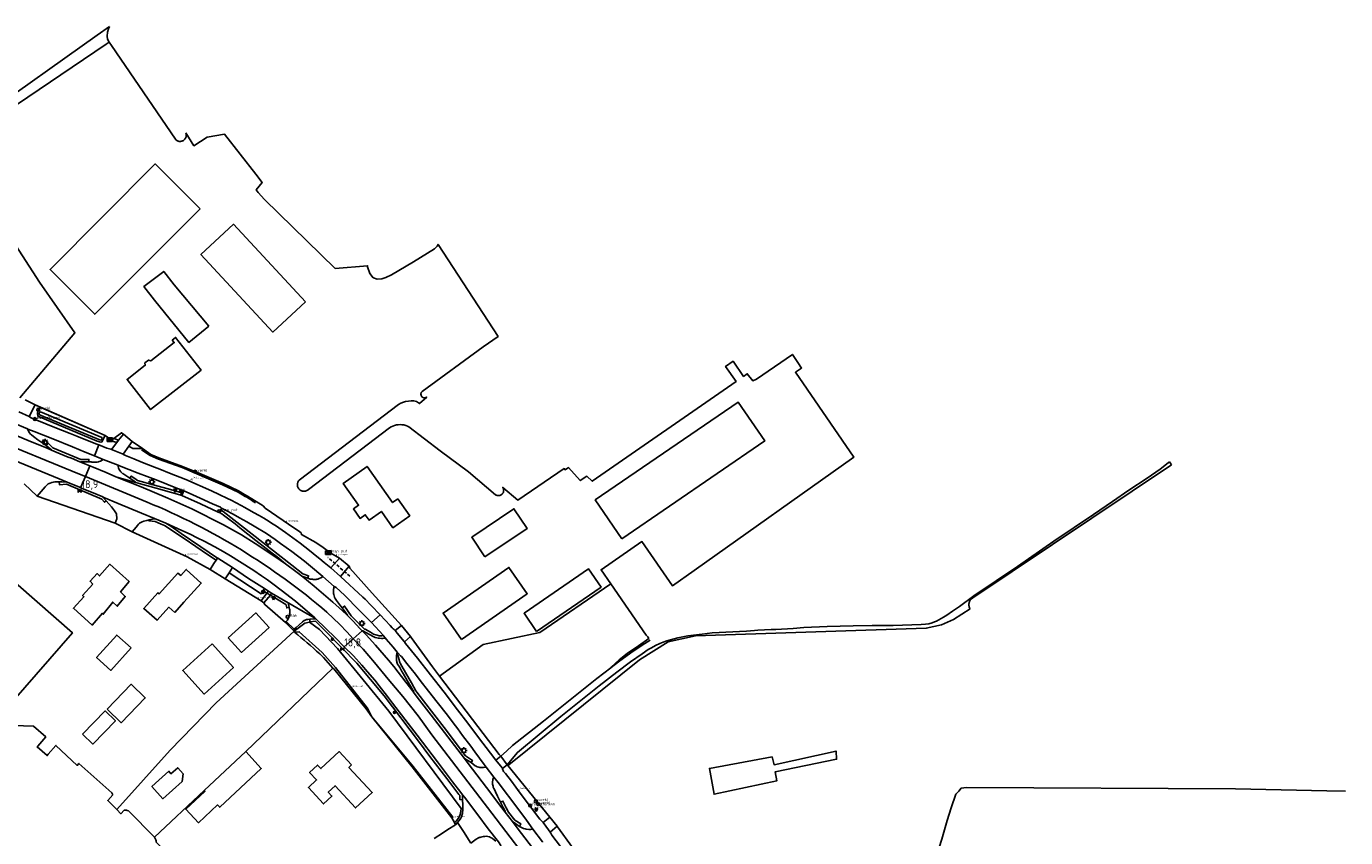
# Model space of a CAD drawing. Header units: metres. Extents: x 121613 to 124518, y 449573 to 453879.
# Tile 71 of 71: x 123092 to 123506, y 452144 to 452399. Entities that reach past the tile are written whole.
import ezdxf

# ---------------------------------------------------------------- set-up
doc = ezdxf.new("R2010")
doc.units = ezdxf.units.M
doc.header["$LTSCALE"] = 4
doc.linetypes.add('STIPPELFIJN', pattern=[0.375, 0.25, -0.125])
doc.layers.get('0').update_dxf_attribs({"linetype": 'CONTINUOUS'})
for name, color, linetype in [('G_BTD', 3, 'CONTINUOUS'), ('G_OTD', 32, 'CONTINUOUS'), ('G_OWG', 6, 'CONTINUOUS'), ('G_OWT', 6, 'CONTINUOUS'), ('G_PND', 1, 'CONTINUOUS'), ('G_WGD', 7, 'CONTINUOUS'), ('G_WTD', 5, 'CONTINUOUS'), ('LKWDUP', 5, 'CONTINUOUS'), ('LVGO', 3, 'CONTINUOUS'), ('PPALHM', 10, 'CONTINUOUS'), ('PVGO', 102, 'CONTINUOUS')]:
    doc.layers.add(name, color=color, linetype=linetype)
for name, color, linetype, true_color in [('PBAK', 7, 'CONTINUOUS', 0xbd2877), ('PBRD', 7, 'CONTINUOUS', 0xbd2877), ('PKST', 7, 'CONTINUOUS', 0xbd2877), ('PPAL', 7, 'CONTINUOUS', 0xbd2877), ('PPUT', 7, 'CONTINUOUS', 0xbd2877)]:
    doc.layers.add(name, color=color, linetype=linetype, true_color=true_color)
doc.styles.add('ISO', font='ISO')
doc.styles.get("Standard").update_dxf_attribs({"font": 'ISO'})
doc.linetypes.add('HAAG', pattern='A,0.25,-0.25,[151,BLOK.SHX,S=0.25,R=0,X=0,Y=0],-0.25,0.25', length=1)

# ---------------------------------------------------------------- blocks, each defined once
blk = doc.blocks.new('waterleidingput')
at = {"linetype": 'ByBlock', "lineweight": -2}
h = blk.add_hatch(color=0, dxfattribs=at)
h.dxf.hatch_style = 1
edge = h.paths.add_edge_path()
edge.add_spline(control_points=[(0.44, 0), (0.44, 0.04), (0.43, 0.09), (0.36, 0.2), (0.28, 0.26), (0.09, 0.32), (-0.02, 0.33), (-0.22, 0.29), (-0.31, 0.24), (-0.42, 0.12), (-0.44, 0.06), (-0.44, -0.06), (-0.42, -0.12), (-0.33, -0.22), (-0.28, -0.26), (-0.1, -0.33), (0.04, -0.33), (0.27, -0.27), (0.37, -0.2), (0.43, -0.08), (0.44, -0.04), (0.44, 0)], knot_values=[0, 0, 0, 0, 0.380029, 0.380029, 1.118666, 1.118666, 1.857303, 1.857303, 2.59594, 2.59594, 3.13294, 3.13294, 3.66994, 3.66994, 4.20694, 4.20694, 5.079565, 5.079565, 5.952189, 5.952189, 6.283185, 6.283185, 6.283185, 6.283185], degree=3, periodic=0)
edge = h.paths.add_edge_path(flags=16)
edge.add_ellipse((0, 0), major_axis=(0.392, 0), ratio=0.689655, start_angle=0, end_angle=360)
h = blk.add_hatch(color=0, dxfattribs=at)
h.dxf.hatch_style = 1
h.paths.add_polyline_path([(-0.05, -0.09, -0.141608), (-0.09, -0.05), (-0.1, -0.09), (-0.17, 0.17), (-0.22, 0.17), (-0.13, -0.17), (-0.08, -0.17)])
at = {"linetype": 'ByBlock', "lineweight": -2, "true_color": 0x104b6e}
h = blk.add_hatch(color=156, dxfattribs=at)
h.dxf.hatch_style = 1
h.paths.add_polyline_path([(0.1, 0, 1), (-0.1, 0, 1)])
at = {"linetype": 'ByBlock', "lineweight": -2}
h = blk.add_hatch(color=0, dxfattribs=at)
h.dxf.hatch_style = 1
h.paths.add_polyline_path([(0.02, 0.17), (-0.03, 0.17), (-0.05, 0.09, -0.269854), (0.05, 0.09)])
h = blk.add_hatch(color=0, dxfattribs=at)
h.dxf.hatch_style = 1
h.paths.add_polyline_path([(0.23, 0.17), (0.17, 0.17), (0.1, -0.09), (0.09, -0.05, -0.141608), (0.05, -0.09), (0.07, -0.17), (0.12, -0.17)])
at = {"color": 0, "linetype": 'ByBlock', "lineweight": -2}
blk.add_attdef('WATERLEIDINGPUT', (0.5, 0.35), '', height=0.5, dxfattribs=at)
blk = doc.blocks.new('brandkraan')
at = {"color": 0}
blk.add_circle((0, 0), 0.45, dxfattribs=at)
at = {"color": 0, "style": 'ISO'}
blk.add_attdef('BRANDKRAAN', (0.7, 0), '', height=0.9, dxfattribs=at)
blk = doc.blocks.new('boom')
at = {"color": 0}
for radius in [0.315, 0.225, 0.135]:
    blk.add_circle((0, 0), radius, dxfattribs=at)
blk = doc.blocks.new('klok')
at = {"color": 0}
blk.add_circle((0, 0), 0.45, dxfattribs=at)
at = {"style": 'ISO'}
blk.add_attdef('KLOK', (0.7, 0), '', height=0.9, dxfattribs=at)
blk = doc.blocks.new('grensmarkering')
at = {"linetype": 'ByBlock', "lineweight": -2}
h = blk.add_hatch(color=0, dxfattribs=at)
h.dxf.hatch_style = 1
h.paths.add_polyline_path([(0.09, 0.55, 0.219912), (0.05, 0.61, -0.457379), (0.04, 0.66, 2.245674), (-0.04, 0.66, -0.457379), (-0.05, 0.61, 0.219912), (-0.09, 0.55), (-0.15, 0.04), (-0.18, 0.04), (-0.18, 0.01, 0.018367), (-0.1, 0, -0.954633), (0.1, 0, 0.018367), (0.18, 0.01), (0.18, 0.04), (0.15, 0.04)])
at = {"linetype": 'ByBlock', "lineweight": -2, "true_color": 0x681648}
h = blk.add_hatch(color=219, dxfattribs=at)
h.dxf.hatch_style = 1
h.paths.add_polyline_path([(0.1, 0, 1), (-0.1, 0, 1)])
at = {"linetype": 'ByBlock', "lineweight": -2}
h = blk.add_hatch(color=0, dxfattribs=at)
h.dxf.hatch_style = 1
h.paths.add_polyline_path([(0.18, -0.04, -0.022381), (0.08, -0.06, -0.528879), (-0.08, -0.06, -0.022381), (-0.18, -0.04), (-0.18, -0.13, 0.083333), (0.18, -0.13)])
at = {"color": 0, "linetype": 'ByBlock', "lineweight": -2}
blk.add_attdef('GRENSMARKERING', (0.5, 0.35), '', height=0.5, dxfattribs=at)
blk = doc.blocks.new('verklikker')
at = {"color": 0}
blk.add_circle((0, 0), 0.45, dxfattribs=at)
at = {"color": 0, "style": 'ISO'}
blk.add_attdef('VERKLIKKER', (0.7, 0), '', height=0.9, dxfattribs=at)
blk = doc.blocks.new('kilometerpaal')
at = {"color": 0}
for p, q in [((-0.44, 0.44), (0.44, -0.44)), ((-0.44, -0.44), (-0.44, 0.44)), ((0.44, 0.44), (-0.44, -0.44)), ((0.44, -0.44), (0.44, 0.44))]:
    blk.add_line(p, q, dxfattribs=at)
at = {"color": 0, "style": 'ISO'}
blk.add_attdef('KILOMETERPAAL', (0.59, 0.87), '', height=2.5, dxfattribs=at)
blk = doc.blocks.new('schk.dwg')
for p, q in [((0.86, 0.56), (-0.86, 0.56)), ((-0.86, 0.56), (-0.86, -0.56)), ((0.86, -0.56), (0.86, 0.56)), ((-0.86, -0.56), (0.86, -0.56))]:
    blk.add_line(p, q)
at = {"linetype": 'Continuous'}
for p, q in [((-0.86, 0.56), (0.86, -0.56)), ((-0.86, -0.56), (0.86, 0.56))]:
    blk.add_line(p, q, dxfattribs=at)
blk = doc.blocks.new('verkeersbord')
at = {"color": 0}
for p, q in [((0.5, 0.32), (-0.5, 0.32)), ((-0.5, 0.32), (0, -0.6)), ((0, -0.6), (0.5, 0.32))]:
    blk.add_line(p, q, dxfattribs=at)
blk = doc.blocks.new('strooikist')
at = {"color": 0}
blk.add_circle((0, 0), 0.45, dxfattribs=at)
at = {"color": 0, "style": 'ISO'}
blk.add_attdef('STROOIKIST', (0.7, 0), '', height=0.9, dxfattribs=at)
blk = doc.blocks.new('haltepaal')
at = {"linetype": 'ByBlock', "lineweight": -2}
h = blk.add_hatch(color=0, dxfattribs=at)
h.dxf.hatch_style = 1
h.paths.add_polyline_path([(0.15, 0.45), (0.45, 0.45), (0.45, 0.8), (-0.15, 0.8), (-0.15, -0.1), (0, -0.1, -0.414214), (-0.1, 0, -1), (0.1, 0, -0.414214), (0, -0.1), (0.15, -0.1)])
h.paths.add_polyline_path([(0.15, 0.5), (0.15, 0.75), (0.4, 0.75), (0.4, 0.5)], flags=16)
at = {"linetype": 'ByBlock', "lineweight": -2, "true_color": 0x681648}
h = blk.add_hatch(color=219, dxfattribs=at)
h.dxf.hatch_style = 1
h.paths.add_polyline_path([(0.1, 0, 1), (-0.1, 0, 1)])
at = {"color": 0, "linetype": 'ByBlock', "lineweight": -2}
blk.add_attdef('HALTEPAAL', (0.5, 0.35), '', height=0.5, dxfattribs=at)
blk = doc.blocks.new('verkeersbord-pl')
at = {"linetype": 'Continuous'}
blk.add_circle((0, 0), 0.03, dxfattribs=at)
blk = doc.blocks.new('lichtmast')
at = {"color": 0}
for p, q in [((-0.6, 0), (-1, 0)), ((-0.71, 0.71), (-0.42, 0.42)), ((0, 0.6), (0, 1)), ((0.42, 0.42), (0.71, 0.71)), ((0.6, 0), (1, 0)), ((-0.42, -0.42), (-0.71, -0.71)), ((0, -0.6), (0, -1)), ((0.42, -0.42), (0.71, -0.71))]:
    blk.add_line(p, q, dxfattribs=at)
blk.add_circle((0, 0), 0.6, dxfattribs=at)

msp = doc.modelspace()

# ---------------------------------------------------------------- linework, layer by layer
at = {"layer": 'G_BTD', "linetype": 'Continuous', "transparency": 33554687}
for points in [[(123118.189, 452398.762), (123114.24, 452396.03), (123078.28, 452370.49), (123044.56, 452347.23), (123014.825, 452325.771)], [(123451.265, 452261.238), (123450.632, 452262.173)], [(123286.97, 452207.329), (123286.503, 452207.866), (123275.379, 452223.952)], [(123243.394, 452167.164), (123284.352, 452200.084), (123293.405, 452205.797), (123301.93, 452207.643), (123374.352, 452210.016), (123379.098, 452211.071), (123382.899, 452212.769), (123388.136, 452216.138)], [(123275.366, 452197.674), (123275.463, 452197.796), (123278.064, 452200.122), (123280.634, 452202.189), (123284.09, 452204.495), (123287.286, 452206.868), (123286.97, 452207.329)], [(123184.091, 452202.032), (123185.318, 452200.854), (123188.228, 452197.489)], [(123147.809, 452159.152), (123160.865, 452171.342)], [(123326.012, 452169.762), (123326.627, 452167.213), (123346.051, 452171.52), (123346.227, 452168.971), (123327.005, 452165.057), (123327.506, 452162.204), (123307.819, 452157.985), (123306.325, 452166.071), (123326.012, 452169.762)], [(123243.145, 452166.981), (123243.394, 452167.164)], [(123140.951, 452162.005), (123134.854, 452156.56), (123131.418, 452160.407), (123133.588, 452162.345), (123136.751, 452165.17), (123137.418, 452164.423), (123139.536, 452166.315), (123141.218, 452164.432), (123140.951, 452162.005)], [(123120.386, 452153.203), (123121.687, 452151.887), (123122.733, 452152.981), (123122.96, 452153), (123123.21, 452153), (123123.46, 452152.97), (123123.7, 452152.91), (123124.11, 452152.77), (123132.273, 452144.479)]]:
    msp.add_lwpolyline(points, dxfattribs=at)
msp.add_lwpolyline([(123176.21, 452208.855, -0.008709), (123184.091, 452202.032)], format="xyb", dxfattribs=at)
at = {"layer": 'G_OTD', "linetype": 'Continuous', "transparency": 33554687}
for points in [[(123065.63, 452357.983), (123085.4, 452371.77), (123117.04, 452393.22), (123118, 452393.857)], [(123275.379, 452223.952), (123272.332, 452228.357), (123285.145, 452237.218), (123294.767, 452223.303), (123301.522, 452228.15), (123351.672, 452263.734), (123333.313, 452290.329), (123335.252, 452291.595), (123334.046, 452293.4), (123332.371, 452295.887), (123321.077, 452288.186), (123319.95, 452287.651), (123318.196, 452289.823), (123317.047, 452289.027), (123313.759, 452293.775), (123311.434, 452292.164), (123314.722, 452287.417), (123269.571, 452256.141), (123267.927, 452257.71), (123265.834, 452256.365), (123262.173, 452260.4), (123261.04, 452259.722), (123260.794, 452260.086), (123246.224, 452250.224), (123241.49, 452254.21), (123241.58, 452254.07), (123241.65, 452253.93), (123241.71, 452253.78), (123241.75, 452253.63), (123241.78, 452253.47), (123241.8, 452253.31), (123241.79, 452253.15), (123241.77, 452252.99), (123241.74, 452252.83), (123241.69, 452252.68), (123241.62, 452252.53), (123241.54, 452252.39), (123241.45, 452252.26), (123241.35, 452252.14), (123241.23, 452252.02), (123241.1, 452251.93), (123240.97, 452251.84), (123240.82, 452251.77), (123240.67, 452251.71), (123240.52, 452251.67), (123240.36, 452251.64), (123240.2, 452251.63), (123240.04, 452251.64), (123239.88, 452251.66), (123239.72, 452251.69), (123239.57, 452251.75), (123239.42, 452251.81), (123239.25, 452251.91), (123230.76, 452259.09), (123221.86, 452265.65), (123212.09, 452273.19), (123211.6, 452273.43), (123211.05, 452273.63), (123210.48, 452273.78), (123209.89, 452273.86), (123209.3, 452273.89), (123208.71, 452273.86), (123208.12, 452273.77), (123207.55, 452273.62), (123207, 452273.42), (123206.46, 452273.16), (123205.96, 452272.85), (123180.59, 452253.59), (123180.41, 452253.43), (123180.24, 452253.31), (123180.07, 452253.21), (123179.88, 452253.13), (123179.69, 452253.07), (123179.5, 452253.02), (123179.3, 452253), (123179.1, 452252.99), (123178.9, 452253), (123178.7, 452253.04), (123178.5, 452253.09), (123178.31, 452253.16), (123178.13, 452253.25), (123177.96, 452253.36), (123177.8, 452253.48), (123177.66, 452253.62), (123177.53, 452253.77), (123177.41, 452253.94), (123177.31, 452254.11), (123177.23, 452254.29), (123177.16, 452254.49), (123177.12, 452254.68), (123177.09, 452254.88), (123177.09, 452255.08), (123177.1, 452255.28), (123177.13, 452255.48), (123177.19, 452255.68), (123177.26, 452255.86), (123177.35, 452256.04), (123177.46, 452256.22), (123177.62, 452256.43), (123208.79, 452280.2), (123209.55, 452280.6), (123210.32, 452280.91), (123210.973, 452281.098), (123211.12, 452281.14), (123211.94, 452281.28), (123212.77, 452281.35), (123213.65, 452281.33), (123214.07, 452281.23), (123214.43, 452281.1), (123214.77, 452280.94), (123215.1, 452280.74), (123215.4, 452280.51), (123217.65, 452282.51), (123217.5, 452282.42), (123217.34, 452282.35), (123217.15, 452282.31), (123216.95, 452282.29), (123216.69, 452282.33), (123216.55, 452282.37), (123216.44, 452282.42), (123216.3, 452282.51), (123216.17, 452282.62), (123216.06, 452282.76), (123215.94, 452282.95), (123215.87, 452283.14), (123215.83, 452283.4), (123215.85, 452283.6), (123215.89, 452283.79), (123215.96, 452283.95), (123216.07, 452284.13), (123216.2, 452284.28), (123235.35, 452298.3), (123240.047, 452301.552), (123221.239, 452330.416), (123220.96, 452329.797), (123220.132, 452329.057), (123213.478, 452324.935), (123206.577, 452320.902), (123204.864, 452319.973), (123203.531, 452319.58), (123202.097, 452319.491), (123200.987, 452319.902), (123200.887, 452319.939), (123199.856, 452321.238), (123199.095, 452323.344), (123199.083, 452323.717), (123188.981, 452322.865), (123166.803, 452344.478), (123164.819, 452346.727), (123164.151, 452347.523), (123165.999, 452349.797), (123163.992, 452352.439), (123154.203, 452365.007), (123148.735, 452363.988), (123144.604, 452361.324), (123142.11, 452365.38)], [(123066.545, 452356.618), (123085.495, 452335.071), (123096.138, 452318.544), (123107.301, 452302.709), (123090.046, 452282.335)], [(123146.545, 452341.596), (123113.525, 452308.516), (123099.482, 452322.534), (123132.502, 452355.613), (123146.545, 452341.596)], [(123179.606, 452312.439), (123169.345, 452302.915), (123146.811, 452327.193), (123157.072, 452336.717), (123179.606, 452312.439)], [(123149.306, 452304.767), (123143.074, 452299.671), (123132.208, 452312.965), (123128.958, 452317.177), (123135.141, 452321.949), (123138.398, 452317.73), (123149.306, 452304.767)], [(123278.877, 452238.058), (123270.51, 452250.267), (123315.327, 452280.978), (123323.693, 452268.77), (123278.877, 452238.058)], [(123208.589, 452250.602), (123212.338, 452245.295), (123207.043, 452241.553), (123203.437, 452246.658), (123199.581, 452243.934), (123198.393, 452245.617), (123196.76, 452244.463), (123194.661, 452247.434), (123196.295, 452248.588), (123191.448, 452255.451), (123198.962, 452260.761), (123206.954, 452249.45), (123208.589, 452250.602)], [(123235.925, 452232.395), (123231.76, 452238.579), (123244.989, 452247.489), (123249.154, 452241.307), (123235.925, 452232.395)], [(123077.5, 452233.967), (123106.526, 452208.631), (123088.01, 452187.349), (123054.777, 452216.558), (123068.276, 452232.056), (123072.574, 452228.312), (123077.5, 452233.967)], [(123112.91, 452223.874), (123112.07, 452224.767), (123114.275, 452227.182), (123115.01, 452226.447), (123118.212, 452230.122), (123124.302, 452224.662), (123121.625, 452221.407), (123123.095, 452220.042), (123120.575, 452216.944), (123119.157, 452218.257), (123116.165, 452214.424), (123115.902, 452214.739), (123112.735, 452211.053), (123112.7, 452211.012), (123106.82, 452216.314), (123110.127, 452219.937), (123109.707, 452220.252), (123112.91, 452223.874)], [(123228.538, 452206.504), (123222.793, 452214.775), (123243.449, 452229.121), (123249.194, 452220.85), (123228.538, 452206.504)], [(123138.588, 452214.973), (123136.748, 452216.636), (123133.06, 452212.556), (123128.881, 452216.225), (123133.346, 452221.155), (123133.716, 452220.819), (123139.626, 452227.354), (123140.479, 452226.583), (123142.189, 452228.474), (123146.924, 452224.194), (123141.479, 452218.171), (123138.588, 452214.973)], [(123252.108, 452209.05), (123248.204, 452214.742), (123268.441, 452228.623), (123272.345, 452222.93), (123252.108, 452209.05)], [(123221.656, 452195.059), (123235.359, 452204.909), (123253.187, 452208.735), (123275.379, 452223.952)], [(123155.359, 452207.062), (123164.044, 452214.856), (123168.188, 452210.238), (123159.502, 452202.445), (123155.359, 452207.062)], [(123120.386, 452153.203), (123137.217, 452171.82), (123151.636, 452186.612), (123176.096, 452209.071)], [(123175.717, 452209.458), (123173.441, 452211.745), (123173.32, 452211.85)], [(123124.92, 452203.865), (123118.579, 452196.817), (123114.087, 452200.859), (123120.429, 452207.906), (123124.92, 452203.865)], [(123150.343, 452205.119), (123157.024, 452197.679), (123147.783, 452189.381), (123141.102, 452196.821), (123150.343, 452205.119)], [(123188.228, 452197.489), (123160.865, 452171.342)], [(123188.228, 452197.489), (123188.325, 452197.376), (123188.481, 452197.323), (123198.657, 452184.812), (123200.409, 452182.244)], [(123117.361, 452184.695), (123124.935, 452192.499), (123129.364, 452188.2), (123121.791, 452180.396), (123117.361, 452184.695)], [(123109.704, 452176.816), (123116.738, 452184.091), (123119.974, 452180.963), (123112.938, 452173.687), (123109.704, 452176.816)], [(123120.386, 452153.203), (123117.585, 452156.036), (123119.142, 452157.75), (123119.098, 452157.996), (123118.885, 452158.422), (123108.552, 452167.668), (123108.01, 452167.017), (123101.344, 452173.288), (123098.929, 452170.505), (123098.602, 452170.128), (123095.407, 452172.8), (123095.655, 452173.082), (123098.161, 452175.939), (123094.274, 452179.361), (123084.912, 452179.601), (123083.778, 452179.63), (123049.57, 452145.55), (123025.417, 452121.435)], [(123200.409, 452182.244), (123213.117, 452166.58), (123225.578, 452150.608)], [(123147.809, 452159.152), (123148.057, 452158.886), (123142.064, 452153.291), (123146.042, 452149.03), (123152.035, 452154.626), (123152.709, 452153.904), (123165.765, 452166.094), (123160.865, 452171.342)], [(123194.1, 452167.194), (123193.256, 452166.413), (123200.564, 452158.53), (123195.355, 452153.701), (123188.917, 452160.646), (123186.748, 452158.637), (123187.903, 452157.39), (123185.279, 452154.956), (123180.523, 452160.087), (123183.088, 452162.466), (123180.924, 452164.8), (123183.416, 452167.11), (123184.436, 452166.01), (123190.223, 452171.375), (123194.1, 452167.194)], [(123132.273, 452144.479), (123147.809, 452159.152)], [(123168.967, 452107.088), (123132.77, 452142.962), (123132.77, 452143.02), (123132.73, 452143.34), (123132.67, 452143.64), (123132.57, 452143.94), (123132.4, 452144.35), (123132.273, 452144.479)]]:
    msp.add_lwpolyline(points, dxfattribs=at)
at = {"layer": 'G_OWG', "linetype": 'Continuous', "transparency": 33554687}
for points in [[(123094.854, 452280.061), (123096.585, 452279.303)], [(123116.768, 452270.465), (123118.667, 452269.088), (123118.812, 452268.992)], [(123122.477, 452270.869), (123121.927, 452271.319), (123119.499, 452269.505)], [(123098.315, 452267.316), (123098.88, 452268.023), (123100.39, 452266.624), (123109.123, 452262.967), (123111.657, 452262.977), (123111.684, 452262.191)], [(123118.812, 452268.992), (123119.499, 452269.505)], [(123118.812, 452268.992), (123119.385, 452268.646)], [(123120.455, 452268.295), (123119.385, 452268.646)], [(123120.993, 452268.98), (123119.499, 452269.505)], [(123124.203, 452267.081), (123125.481, 452266.371)], [(123125.286, 452268.567), (123128.443, 452266.36)], [(123128.443, 452266.36), (123125.481, 452266.371)], [(123128.443, 452266.36), (123131.098, 452264.57), (123133.652, 452263.427), (123141.035, 452260.788), (123145.707, 452258.894), (123153.762, 452255.376), (123158.646, 452253.089), (123160.485, 452252.004), (123161.4, 452251.451), (123162.309, 452250.894), (123164.118, 452249.759), (123166.292, 452248.418), (123167.012, 452247.72), (123176.304, 452241.33), (123177.419, 452240.598), (123178.237, 452239.94), (123178.322, 452239.422), (123182.826, 452236.875), (123185.126, 452235.327), (123187.576, 452233.573), (123190.294, 452232.051)], [(123140.534, 452251.735), (123140.831, 452252.521), (123137.228, 452253.522), (123132.301, 452254.911), (123126.952, 452256.405), (123126.065, 452257.009), (123124.975, 452257.728), (123124.546, 452257.07)], [(123117.085, 452249.968), (123116.583, 452249.525), (123115.702, 452250.497), (123104.607, 452255.179), (123102.401, 452255.045), (123102.38, 452255.923)], [(123119.886, 452242.98), (123095.416, 452251.437)], [(123152.997, 452247.06), (123153.76, 452246.619), (123175.295, 452229.795), (123178.833, 452227.141), (123180.583, 452226.512), (123180.339, 452225.701)], [(123151.564, 452231.376), (123148.861, 452233.173), (123141.535, 452238.141), (123135.427, 452242.294), (123134.394, 452242.705), (123132.471, 452243.528), (123130.554, 452243.683), (123130.547, 452243.981)], [(123149.702, 452228.459), (123142.482, 452232.465), (123125.208, 452240.222)], [(123193.278, 452229.46), (123193.504, 452228.884), (123200.524, 452221.033)], [(123165.742, 452218.647), (123154.457, 452225.553)], [(123167.52, 452221.012), (123166.314, 452221.749)], [(123200.524, 452221.033), (123209.69, 452210.885)], [(123173.32, 452211.85), (123166.855, 452217.468), (123166.563, 452217.991)], [(123174.549, 452216.548), (123173.731, 452216.411), (123173.541, 452217.397), (123173.466, 452217.522), (123168.601, 452220.385)], [(123204.024, 452207.798), (123203.906, 452207.753), (123203.774, 452207.721), (123203.505, 452207.682), (123203.229, 452207.665), (123202.96, 452207.668), (123202.694, 452207.695), (123202.134, 452207.827), (123201.68, 452207.943), (123201.008, 452208.231), (123200.049, 452208.787), (123198.349, 452209.752), (123198.081, 452209.76), (123193.922, 452213.966), (123191.861, 452216.975), (123191.114, 452216.472)], [(123228.893, 452156.194), (123228.045, 452156.285), (123227.999, 452157.568), (123227.763, 452157.926), (123224.009, 452162.886), (123218.664, 452169.848), (123215.077, 452174.59), (123204.274, 452188.849), (123195.692, 452199.069), (123186.118, 452208.96), (123182.747, 452212.221), (123181.032, 452212.048), (123180.954, 452212.89)], [(123173.32, 452211.85), (123173.517, 452212.1)], [(123175.717, 452209.458), (123176.032, 452209.744)], [(123176.096, 452209.071), (123175.717, 452209.458)], [(123212.616, 452207.399), (123212.781, 452207.141), (123219.493, 452197.897), (123221.656, 452195.059)], [(123208.244, 452201.995), (123208.741, 452201.401), (123208.793, 452200.904), (123208.978, 452200.13), (123209.082, 452199.613), (123209.211, 452199.31), (123209.335, 452199.065), (123209.855, 452198.129), (123210.983, 452196.148), (123212.883, 452192.866), (123214.252, 452190.423), (123214.514, 452190.021), (123216.627, 452187.269), (123223.1, 452178.92), (123229.831, 452170.014), (123231.974, 452168.61), (123231.565, 452167.89)], [(123240.422, 452170.443), (123221.656, 452195.059)], [(123240.939, 452169.88), (123240.422, 452170.443)], [(123242.935, 452167.238), (123243.145, 452166.981)], [(123256.321, 452150.795), (123243.145, 452166.981)], [(123240.821, 452155.497), (123241.547, 452155.826), (123242.595, 452153.694), (123243.301, 452152.368), (123245.264, 452149.896), (123247.207, 452148.658), (123246.764, 452147.916)], [(123226.675, 452148.385), (123226.332, 452149.08)], [(123258.535, 452147.936), (123258.64, 452147.776)], [(123258.64, 452147.776), (123263.411, 452141.316), (123265.126, 452139.099), (123273.616, 452128.705), (123280.562, 452119.938), (123284.026, 452115.548), (123287.485, 452111.152), (123294.386, 452102.349), (123297.183, 452099.251), (123299.43, 452100.347)]]:
    msp.add_lwpolyline(points, dxfattribs=at)
at = {"layer": 'G_OWT', "linetype": 'Continuous', "transparency": 33554687}
for points in [[(123118, 452393.857), (123117.549, 452394.722), (123117.429, 452395.662), (123117.521, 452396.915), (123117.797, 452397.991), (123118.189, 452398.762)], [(123118, 452393.857), (123118.74, 452392.72), (123138.8, 452363.38), (123138.96, 452363.21), (123139.12, 452363.09), (123139.28, 452362.98), (123139.46, 452362.88), (123139.64, 452362.81), (123139.83, 452362.75), (123140.03, 452362.72), (123140.23, 452362.7), (123140.43, 452362.71), (123140.62, 452362.73), (123140.82, 452362.77), (123141.01, 452362.84), (123141.19, 452362.92), (123141.36, 452363.02), (123141.52, 452363.14), (123141.67, 452363.27), (123141.8, 452363.42), (123141.92, 452363.58), (123142.02, 452363.75), (123142.1, 452363.93), (123142.17, 452364.12), (123142.21, 452364.31), (123142.24, 452364.51), (123142.24, 452364.71), (123142.23, 452364.91), (123142.19, 452365.1), (123142.11, 452365.38)], [(123096.585, 452279.303), (123116.768, 452270.465)], [(123116.768, 452270.465), (123115.746, 452268.469), (123115.408, 452268.355), (123114.297, 452268.678), (123095.706, 452276.563)], [(123451.265, 452261.238), (123388.95, 452219.59), (123388.82, 452219.51), (123388.62, 452219.36), (123388.45, 452219.2), (123388.28, 452219.01), (123388.14, 452218.82), (123388.02, 452218.6), (123387.92, 452218.38), (123387.84, 452218.15), (123387.78, 452217.91), (123387.75, 452217.67), (123387.74, 452217.43), (123387.76, 452217.18), (123387.8, 452216.94), (123387.86, 452216.71), (123387.95, 452216.48), (123388.06, 452216.26), (123388.136, 452216.138)], [(123371.016, 452120.26), (123374.785, 452129.854), (123379.231, 452143.899), (123380.873, 452149.754), (123382.139, 452153.756), (123383.633, 452158.035), (123384.537, 452158.962), (123385.265, 452159.844), (123386.957, 452160.067), (123471.39, 452159.629), (123500, 452159.06)], [(123500, 452159.06), (123505.919, 452158.942)]]:
    msp.add_lwpolyline(points, dxfattribs=at)
msp.add_lwpolyline([(123096.585, 452279.303, 0.3689429), (123095.706, 452276.563)], format="xyb", dxfattribs=at)
at = {"layer": 'G_PND', "linetype": 'Continuous', "transparency": 33554687}
msp.add_lwpolyline([(123137.81, 452300.388), (123138.426, 452299.599), (123131.076, 452293.853), (123130.375, 452294.117), (123129.258, 452293.242), (123129.334, 452292.492), (123123.648, 452288.044), (123131.041, 452278.591), (123146.874, 452290.974), (123138.865, 452301.213), (123137.81, 452300.388)], dxfattribs=at)
at = {"layer": 'G_WGD', "linetype": 'Continuous', "transparency": 33554687}
for points in [[(123050.684, 452282.996), (123057.52, 452279.661), (123069.205, 452274.599), (123080.63, 452269.884), (123108.158, 452258.571), (123110.565, 452257.579)], [(123091.705, 452281.712), (123094.854, 452280.061)], [(123094.854, 452280.061), (123092.903, 452276.439)], [(123087.88, 452274.47), (123092.421, 452272.537)], [(123092.903, 452276.439), (123089.704, 452277.862)], [(123107.902, 452270.262), (123105.83, 452271.091), (123101.024, 452273.02), (123095.36, 452275.306), (123093.614, 452276.049), (123093.058, 452276.37), (123092.903, 452276.439)], [(123079.991, 452274.157), (123080.19, 452274.074), (123082.246, 452273.224), (123083.859, 452272.545), (123088.163, 452270.781), (123093.871, 452268.408), (123098.335, 452266.585), (123099.942, 452265.905)], [(123092.421, 452272.537), (123092.554, 452272.201), (123092.753, 452271.804), (123092.997, 452271.364), (123093.339, 452270.943), (123093.638, 452270.634), (123094.272, 452270.173), (123095.673, 452269.088), (123097.208, 452268.039), (123098.315, 452267.316)], [(123092.421, 452272.537), (123092.515, 452272.497), (123094.487, 452271.758), (123100.393, 452269.438), (123106.523, 452266.931)], [(123114.822, 452267.501), (123113.827, 452267.893), (123107.902, 452270.262)], [(123122.477, 452270.869), (123120.993, 452268.98)], [(123125.286, 452268.567), (123122.477, 452270.869)], [(123098.315, 452267.316), (123098.38, 452267.274), (123099.969, 452265.981), (123099.942, 452265.905)], [(123113.38, 452264.133), (123110.552, 452265.284), (123106.523, 452266.931)], [(123113.38, 452264.133), (123114.822, 452267.501)], [(123118.713, 452266.077), (123118.505, 452266.161), (123117.336, 452266.509), (123114.822, 452267.501)], [(123118.713, 452266.077), (123120.455, 452268.295)], [(123122.388, 452264.592), (123118.713, 452266.077)], [(123120.455, 452268.295), (123120.993, 452268.98)], [(123122.388, 452264.592), (123124.203, 452267.081)], [(123125.286, 452268.567), (123124.203, 452267.081)], [(123102.368, 452256.9), (123086.4, 452263.513)], [(123105.196, 452263.729), (123101.443, 452265.254), (123099.964, 452265.895), (123099.942, 452265.905)], [(123109.161, 452262.107), (123108.844, 452262.239), (123106.206, 452263.319), (123105.196, 452263.729)], [(123111.684, 452262.191), (123109.174, 452262.202), (123109.161, 452262.107)], [(123112.016, 452260.949), (123110.451, 452261.571), (123109.161, 452262.107)], [(123111.684, 452262.191), (123112.499, 452262.182), (123112.526, 452262.078), (123113.743, 452262.083), (123114.243, 452262.147), (123114.671, 452262.248), (123114.887, 452262.321), (123115.282, 452262.479), (123115.83, 452262.749), (123116.199, 452262.986)], [(123116.199, 452262.986), (123113.38, 452264.133)], [(123116.199, 452262.986), (123120.842, 452261.156)], [(123187.623, 452228.988), (123185.506, 452230.642), (123184.108, 452231.792), (123183.155, 452232.56), (123180.894, 452234.415), (123177.979, 452236.707), (123176.792, 452237.549), (123173.303, 452240.047), (123170.177, 452242.24), (123169.278, 452242.827), (123168.222, 452243.484), (123166.527, 452244.547), (123165.069, 452245.375), (123163.299, 452246.359), (123160.567, 452247.934), (123159.463, 452248.533), (123157.916, 452249.385), (123156.305, 452250.194), (123155.139, 452250.75), (123152.551, 452252.015), (123150.095, 452253.157), (123142.09, 452256.643), (123136.989, 452258.707), (123133.974, 452259.901), (123132.29, 452260.533), (123128.48, 452262.061), (123125.778, 452263.141), (123123.156, 452264.242), (123122.526, 452264.536), (123122.388, 452264.592)], [(123242.935, 452167.238), (123246.101, 452171.094), (123259.694, 452182.382), (123265.988, 452187.396), (123271.727, 452191.998), (123277.291, 452196.268), (123281.59, 452199.518), (123285.206, 452202.046), (123287.138, 452203.358), (123288.182, 452203.943), (123289.416, 452204.614), (123289.474, 452204.644), (123290.808, 452205.255), (123291.8, 452205.634), (123293.026, 452206.095), (123294.17, 452206.407), (123295.253, 452206.678), (123296.438, 452206.984), (123299.607, 452207.626), (123304.013, 452208.225), (123307.166, 452208.558), (123317.935, 452209.119), (123320.525, 452209.297), (123321.493, 452209.408), (123325.687, 452209.63), (123327.19, 452209.68), (123332.6, 452209.97), (123335.93, 452210.24), (123343.28, 452210.59), (123351.39, 452210.8), (123357.42, 452210.93), (123364, 452210.93), (123372.77, 452211.22), (123374.12, 452211.27), (123375.14, 452211.4), (123376.23, 452211.76), (123377, 452212.07), (123377.59, 452212.29), (123379.72, 452213.51), (123380.79, 452214.15), (123382.63, 452215.38), (123384.75, 452216.88), (123389.29, 452220.16), (123402.96, 452229.41), (123414.35, 452237.34), (123426.88, 452245.75), (123432.75, 452249.8), (123437.95, 452253.3), (123443.64, 452257.13), (123447.74, 452259.97), (123450.24, 452261.89), (123450.632, 452262.173)], [(123110.565, 452257.579), (123112.016, 452260.949)], [(123120.154, 452257.533), (123117.072, 452258.837), (123113.024, 452260.548), (123112.016, 452260.949)], [(123120.842, 452261.156), (123121.326, 452260.965), (123127.132, 452258.69), (123132.736, 452256.61), (123136.154, 452255.182), (123138.904, 452254.028), (123141.452, 452253.091)], [(123120.842, 452261.156), (123120.897, 452260.713), (123120.966, 452260.389), (123121.07, 452260.051), (123121.194, 452259.763), (123121.39, 452259.459), (123121.69, 452259.081), (123121.892, 452258.839), (123122.181, 452258.561), (123122.276, 452258.485), (123122.323, 452258.515), (123122.364, 452258.54), (123122.903, 452258.174), (123123.58, 452257.726), (123124.546, 452257.07)], [(123095.416, 452251.437), (123091.359, 452255.349)], [(123095.416, 452251.437), (123096.724, 452252.907), (123097.942, 452254.34), (123098.545, 452255.013), (123098.674, 452255.141), (123098.903, 452255.28), (123099.549, 452255.574), (123100.062, 452255.735), (123100.537, 452255.863), (123101.007, 452255.916), (123102.38, 452255.923)], [(123104.829, 452255.88), (123102.368, 452256.9)], [(123102.38, 452255.923), (123103.186, 452255.927), (123104.74, 452255.884), (123104.829, 452255.88)], [(123104.829, 452255.88), (123108.674, 452254.266), (123109.068, 452254.101)], [(123109.068, 452254.101), (123110.565, 452257.579)], [(123109.068, 452254.101), (123112.508, 452252.663), (123116.016, 452251.219)], [(123110.565, 452257.579), (123129.967, 452249.579)], [(123120.154, 452257.533), (123128.05, 452254.407), (123136.447, 452250.828), (123143.955, 452247.524), (123153.848, 452242.49), (123159.567, 452239.32), (123163.871, 452236.648), (123170.29, 452232.361), (123173.035, 452230.441), (123173.374, 452230.285)], [(123120.154, 452257.533), (123123.062, 452256.675), (123126.303, 452255.763)], [(123126.303, 452255.763), (123126.309, 452255.878), (123125.812, 452256.216), (123124.65, 452257), (123124.546, 452257.07)], [(123140.534, 452251.735), (123138.702, 452252.285), (123136.427, 452252.932), (123133.977, 452253.612), (123128.546, 452255.136), (123126.442, 452255.724), (123126.303, 452255.763)], [(123117.085, 452249.968), (123116.145, 452251.036), (123116.016, 452251.219)], [(123116.016, 452251.219), (123116.353, 452251.08), (123120.897, 452249.177), (123128.207, 452246.163), (123132.244, 452244.479)], [(123119.886, 452242.98), (123120.127, 452243.457), (123120.409, 452244.327), (123120.439, 452244.87), (123120.378, 452245.383), (123120.327, 452245.882), (123119.717, 452246.863), (123118.739, 452248.087), (123117.085, 452249.968)], [(123140.823, 452251.648), (123140.534, 452251.735)], [(123140.823, 452251.648), (123141.452, 452253.091)], [(123152.604, 452246.305), (123152.277, 452246.48), (123146.699, 452249.013), (123140.854, 452251.639), (123140.823, 452251.648)], [(123153.321, 452247.681), (123152.927, 452247.961), (123150.427, 452249.094), (123146.609, 452250.853), (123143.149, 452252.392), (123141.478, 452253.082), (123141.452, 452253.091)], [(123152.997, 452247.06), (123152.604, 452246.305)], [(123169.211, 452233.578), (123167.318, 452235.053), (123164.075, 452237.551), (123159.066, 452241.508), (123157.51, 452242.73), (123154.763, 452244.86), (123153.853, 452245.544), (123153.353, 452245.905), (123152.604, 452246.305)], [(123153.321, 452247.681), (123152.997, 452247.06)], [(123153.321, 452247.681), (123154.569, 452247.084), (123156.934, 452245.784), (123158.902, 452244.673), (123161.262, 452243.358), (123163.505, 452242.049), (123167.344, 452239.702), (123168.746, 452238.784), (123170.079, 452237.882), (123171.815, 452236.648), (123173.576, 452235.375), (123175.346, 452234.077), (123179.309, 452231.073), (123181.167, 452229.528), (123185.076, 452226.212)], [(123125.208, 452240.222), (123119.886, 452242.98)], [(123125.208, 452240.222), (123126.488, 452241.779), (123126.894, 452242.293), (123127.252, 452242.683), (123127.588, 452242.955), (123128, 452243.207), (123128.426, 452243.434), (123128.899, 452243.578), (123129.805, 452243.81), (123130.547, 452243.981)], [(123130.547, 452243.981), (123131.093, 452244.115), (123132.216, 452244.366), (123132.244, 452244.479)], [(123135.83, 452243.009), (123132.244, 452244.479)], [(123135.83, 452243.009), (123137.353, 452242.011), (123140.642, 452239.734), (123146.778, 452235.571), (123151.987, 452232.037)], [(123135.83, 452243.009), (123140.86, 452240.711), (123143.482, 452239.49), (123145.675, 452238.396), (123147.79, 452237.327), (123151.134, 452235.586), (123153.792, 452234.083), (123156.053, 452232.751), (123158.915, 452230.994), (123163.4, 452228.136), (123165.789, 452226.511), (123167.703, 452225.185), (123169.366, 452223.964), (123172.038, 452222.027), (123176.448, 452218.519), (123182.4, 452213.418), (123182.885, 452213.002)], [(123173.374, 452230.285), (123170.71, 452232.402), (123169.211, 452233.578)], [(123149.702, 452228.459), (123150.872, 452230.291), (123151.564, 452231.376)], [(123151.564, 452231.376), (123151.987, 452232.037)], [(123151.987, 452232.037), (123152.08, 452231.974), (123156.709, 452229.032)], [(123155.684, 452227.448), (123156.709, 452229.032)], [(123156.709, 452229.032), (123161.766, 452225.656), (123166.771, 452222.45)], [(123173.374, 452230.285), (123176.974, 452227.554), (123178.739, 452226.176)], [(123190.294, 452232.051), (123187.623, 452228.988)], [(123190.569, 452226.279), (123187.623, 452228.988)], [(123190.294, 452232.051), (123193.278, 452229.46)], [(123193.278, 452229.46), (123190.569, 452226.279)], [(123154.457, 452225.553), (123149.702, 452228.459)], [(123154.457, 452225.553), (123155.684, 452227.448)], [(123166.314, 452221.749), (123165.726, 452220.847), (123155.684, 452227.448)], [(123180.339, 452225.701), (123178.768, 452226.267), (123178.739, 452226.176)], [(123192.764, 452213.989), (123192.337, 452214.407), (123190.147, 452216.433), (123188.209, 452218.202), (123182.394, 452223.212), (123178.739, 452226.176)], [(123180.339, 452225.701), (123181.061, 452225.456), (123181.937, 452225.375), (123181.944, 452225.295), (123182.439, 452225.295), (123182.948, 452225.35), (123183.162, 452225.396), (123183.49, 452225.474), (123183.919, 452225.607), (123184.464, 452225.852), (123184.889, 452226.087), (123185.076, 452226.212)], [(123188.638, 452223.161), (123185.076, 452226.212)], [(123200.086, 452217.292), (123198.308, 452219.105), (123197.601, 452219.812), (123190.569, 452226.279)], [(123165.742, 452218.647), (123167.52, 452221.012)], [(123166.314, 452221.749), (123166.771, 452222.45)], [(123166.771, 452222.45), (123167.994, 452221.692)], [(123167.52, 452221.012), (123167.994, 452221.692)], [(123167.52, 452221.012), (123168.601, 452220.385)], [(123167.994, 452221.692), (123169.002, 452221.067)], [(123168.601, 452220.385), (123169.002, 452221.067)], [(123169.002, 452221.067), (123174.229, 452218.015)], [(123188.638, 452223.161), (123188.539, 452222.852), (123188.496, 452222.692), (123188.464, 452222.499), (123188.427, 452222.315), (123188.393, 452222.018), (123188.38, 452221.559), (123188.397, 452221.291), (123188.417, 452220.926), (123188.47, 452220.598), (123188.6, 452220.164), (123188.739, 452219.76), (123188.976, 452219.326), (123189.385, 452218.735), (123190.646, 452217.072), (123191.114, 452216.472)], [(123197.381, 452214.812), (123194.696, 452217.515), (123193.631, 452218.6), (123191.846, 452220.358), (123189.21, 452222.8), (123188.638, 452223.161)], [(123166.563, 452217.991), (123165.742, 452218.647)], [(123166.563, 452217.991), (123168.601, 452220.385)], [(123173.517, 452212.1), (123173.644, 452212.261), (123173.927, 452212.619), (123174.091, 452212.913), (123174.241, 452213.167), (123174.362, 452213.407), (123174.507, 452213.875), (123174.566, 452214.111), (123174.645, 452214.47), (123174.677, 452214.713), (123174.695, 452215.04), (123174.703, 452215.35), (123174.666, 452215.808), (123174.634, 452216.143), (123174.549, 452216.548)], [(123174.549, 452216.548), (123174.313, 452217.602), (123174.229, 452218.015)], [(123174.229, 452218.015), (123174.359, 452217.94), (123180.153, 452214.588), (123182.616, 452213.172), (123182.727, 452213.091)], [(123191.114, 452216.472), (123192.272, 452214.836), (123192.794, 452214.087), (123192.764, 452213.989)], [(123203.08, 452214.221), (123202.851, 452214.468), (123200.417, 452216.954), (123200.086, 452217.292)], [(123176.032, 452209.744), (123176.65, 452210.304), (123177.607, 452211.113), (123178.634, 452212.092), (123179.165, 452212.437), (123179.518, 452212.598), (123179.892, 452212.735), (123180.356, 452212.821), (123180.954, 452212.89)], [(123180.954, 452212.89), (123181.053, 452212.902), (123182.729, 452213.002), (123182.727, 452213.091)], [(123182.727, 452213.091), (123182.885, 452213.002)], [(123188.961, 452207.096), (123183.006, 452212.897), (123182.885, 452213.002)], [(123186.31, 452215.103), (123190.349, 452211.208), (123192.547, 452208.954), (123194.625, 452206.743)], [(123194.562, 452212.228), (123192.764, 452213.989)], [(123197.431, 452209.23), (123196.686, 452209.991), (123195.623, 452211.1), (123194.562, 452212.228)], [(123197.381, 452214.812), (123199.912, 452212.265), (123200.34, 452211.8)], [(123200.34, 452211.8), (123203.08, 452214.221)], [(123207.78, 452209.342), (123207.464, 452209.623), (123207.175, 452209.864), (123206.843, 452210.13), (123206.187, 452210.86), (123203.08, 452214.221)], [(123173.517, 452212.1), (123176.032, 452209.744)], [(123197.431, 452209.23), (123194.625, 452206.743)], [(123197.431, 452209.23), (123197.634, 452209.251), (123198.597, 452208.706), (123199.483, 452208.191), (123200.085, 452207.842), (123200.634, 452207.53), (123201.09, 452207.324), (123201.504, 452207.175), (123201.971, 452207.033), (123202.418, 452206.935), (123202.817, 452206.886), (123203.482, 452206.839), (123203.911, 452206.865), (123204.461, 452206.897), (123204.601, 452206.914), (123204.708, 452206.932)], [(123213.5, 452190.006), (123212.634, 452191.155), (123211.096, 452193.079), (123207.32, 452198.02), (123205.697, 452200.068), (123201.609, 452204.753), (123198.661, 452207.971), (123197.431, 452209.23)], [(123200.34, 452211.8), (123204, 452207.829), (123204.024, 452207.798)], [(123210.649, 452205.817), (123210.58, 452205.904), (123208.362, 452208.508), (123207.752, 452209.319), (123207.78, 452209.342)], [(123207.78, 452209.342), (123209.69, 452210.885)], [(123209.69, 452210.885), (123212.616, 452207.399)], [(123188.961, 452207.096), (123191.8, 452204.239)], [(123194.625, 452206.743), (123191.8, 452204.239)], [(123191.8, 452204.239), (123194.635, 452201.385), (123197.287, 452198.431), (123199.124, 452196.364), (123201.382, 452193.708), (123202.744, 452191.997)], [(123194.625, 452206.743), (123197.678, 452203.492), (123201.279, 452199.293), (123205.595, 452194.065), (123210.119, 452188.673), (123214.953, 452182.599), (123219.28, 452176.663), (123238.074, 452152.002), (123252.592, 452133.027)], [(123204.024, 452207.798), (123204.708, 452206.932)], [(123204.708, 452206.932), (123204.895, 452206.653), (123207.163, 452204.061), (123208.37, 452202.584)], [(123210.649, 452205.817), (123212.616, 452207.399)], [(123239.334, 452168.711), (123237.698, 452170.816), (123233.914, 452175.783), (123230.55, 452180.31), (123227.354, 452184.492), (123223.092, 452189.964), (123218.841, 452195.436), (123214.719, 452200.656), (123211, 452205.249), (123210.649, 452205.817)], [(123275.366, 452197.674), (123275.519, 452197.772), (123278.207, 452199.846), (123282.401, 452202.833), (123286.126, 452205.304), (123287.706, 452206.256)], [(123213.5, 452190.006), (123213.587, 452190.086), (123211.466, 452193.694), (123210.254, 452195.832), (123209.784, 452196.638), (123209.183, 452197.705), (123208.88, 452198.221), (123208.735, 452198.454), (123208.529, 452198.82), (123208.405, 452199.112), (123208.314, 452199.372), (123208.238, 452199.651), (123208.192, 452199.897), (123208.142, 452200.258), (123208.129, 452200.575), (123208.124, 452200.861), (123208.138, 452201.224), (123208.174, 452201.63), (123208.244, 452201.995)], [(123208.37, 452202.584), (123208.251, 452202.036), (123208.244, 452201.995)], [(123208.37, 452202.584), (123208.541, 452202.361), (123209.455, 452201.374), (123209.689, 452201.131), (123211.38, 452199.007), (123214.081, 452195.602), (123215.622, 452193.61), (123218.164, 452190.317), (123220.893, 452186.846), (123224.136, 452182.759), (123225.902, 452180.42), (123227.425, 452178.455), (123228.845, 452176.444), (123231.462, 452173.067), (123232.798, 452171.234), (123235.667, 452167.333), (123236.293, 452166.473)], [(123240.939, 452169.88), (123242.633, 452171.492), (123244.608, 452173.313), (123254.257, 452180.86), (123271.032, 452194.324), (123275.366, 452197.674)], [(123202.744, 452191.997), (123205.346, 452188.639), (123206.897, 452186.585), (123214.646, 452176.5), (123220.989, 452168.131), (123225.751, 452161.911), (123228.324, 452158.534), (123228.859, 452157.843)], [(123229.476, 452169.216), (123219.099, 452182.765), (123214.679, 452188.441), (123213.5, 452190.006)], [(123242.295, 452152.379), (123240.199, 452155.124), (123237.785, 452158.326), (123230.704, 452167.586), (123229.476, 452169.216)], [(123229.476, 452169.216), (123231.565, 452167.89)], [(123236.293, 452166.473), (123235.476, 452166.402), (123235.072, 452166.371), (123234.743, 452166.369), (123234.265, 452166.395), (123233.986, 452166.45), (123233.459, 452166.621), (123233.177, 452166.739), (123232.875, 452166.927), (123231.565, 452167.89)], [(123239.334, 452168.711), (123240.939, 452169.88)], [(123241.384, 452166.019), (123241.296, 452166.223), (123239.334, 452168.711)], [(123240.939, 452169.88), (123242.935, 452167.238)], [(123241.384, 452166.019), (123242.935, 452167.238)], [(123236.293, 452166.473), (123238.667, 452163.367)], [(123238.667, 452163.367), (123238.595, 452163.119), (123238.422, 452162.57), (123238.347, 452162.221), (123238.329, 452162.047), (123238.309, 452161.802), (123238.293, 452161.58), (123238.298, 452161.384), (123238.316, 452161.114), (123238.364, 452160.848), (123238.45, 452160.482), (123238.536, 452160.177), (123238.684, 452159.835), (123238.869, 452159.472), (123239.226, 452158.736), (123239.891, 452157.383), (123240.531, 452156.113), (123240.821, 452155.497)], [(123238.667, 452163.367), (123240.05, 452161.655), (123246.19, 452153.556), (123248.924, 452149.822), (123250.899, 452147.068)], [(123254.15, 452149.114), (123254.089, 452149.198), (123253.145, 452150.208), (123250.211, 452154.071), (123247.006, 452158.337), (123244.212, 452162.097), (123242.371, 452164.436), (123241.763, 452165.166), (123241.418, 452165.942), (123241.384, 452166.019)], [(123227.296, 452149.097), (123227.876, 452149.754), (123228.142, 452150.141), (123228.343, 452150.508), (123228.537, 452150.941), (123228.667, 452151.313), (123228.762, 452151.608), (123228.848, 452151.91), (123228.897, 452152.17), (123228.923, 452152.336), (123228.964, 452152.816), (123228.989, 452153.205), (123228.995, 452153.692), (123228.969, 452154.7), (123228.893, 452156.194)], [(123228.859, 452157.843), (123229.465, 452157.062), (123233.658, 452151.538), (123236.97, 452147.17), (123240.156, 452143.024), (123240.951, 452141.95), (123241.047, 452141.824)], [(123228.859, 452157.843), (123228.893, 452156.194)], [(123242.295, 452152.379), (123242.314, 452152.459), (123242.23, 452152.624), (123241.639, 452153.843), (123240.821, 452155.497)], [(123244.528, 452149.437), (123242.295, 452152.379)], [(123254.15, 452149.114), (123256.321, 452150.795)], [(123258.535, 452147.936), (123256.321, 452150.795)], [(123226.675, 452148.385), (123224.3, 452146.96), (123222.57, 452145.74), (123219.96, 452144.08)], [(123227.296, 452149.097), (123226.675, 452148.385)], [(123231.51, 452142.686), (123229.199, 452146.261), (123227.296, 452149.097)], [(123255.372, 452135.221), (123253.567, 452137.575), (123246.008, 452147.439), (123244.528, 452149.437)], [(123244.528, 452149.437), (123245.572, 452148.717), (123246.764, 452147.916)], [(123250.899, 452147.068), (123250.689, 452147.01), (123250.328, 452146.973), (123249.659, 452146.976), (123248.825, 452147.028), (123248.485, 452147.123), (123248.012, 452147.253), (123247.602, 452147.429), (123246.764, 452147.916)], [(123250.899, 452147.068), (123253.951, 452143.04), (123253.998, 452142.962)], [(123256.36, 452146.129), (123255.809, 452146.831), (123254.15, 452149.114)], [(123256.36, 452146.129), (123258.535, 452147.936)], [(123261.045, 452139.696), (123260.986, 452139.771), (123256.893, 452145.194), (123256.566, 452145.737), (123256.36, 452146.129)], [(123231.51, 452142.686), (123233.151, 452143.853), (123233.908, 452144.298), (123234.248, 452144.479), (123234.3, 452144.413), (123234.584, 452144.532), (123235.045, 452144.664), (123235.42, 452144.748), (123235.833, 452144.78), (123236.355, 452144.791), (123236.863, 452144.731), (123237.35, 452144.612), (123237.693, 452144.456), (123238.132, 452144.228), (123238.426, 452144.003), (123239.352, 452143.223)]]:
    msp.add_lwpolyline(points, dxfattribs=at)
msp.add_lwpolyline([(123129.967, 452249.579, -0.0791992), (123186.31, 452215.103)], format="xyb", dxfattribs=at)
at = {"layer": 'G_WTD', "linetype": 'Continuous', "transparency": 33554687}
for points in [[(123096.513, 452277.905, 0.6629117), (123096.199, 452277.003)], [(123115.349, 452268.968, 0.5549508), (123115.706, 452269.839)]]:
    msp.add_lwpolyline(points, format="xyb", dxfattribs=at)
for points in [[(123096.199, 452277.003), (123115.349, 452268.968)], [(123096.513, 452277.905), (123115.706, 452269.839)], [(123176.096, 452209.071), (123179.44, 452211.666), (123180.917, 452211.905), (123184.009, 452209.605), (123189.666, 452203.691), (123205.733, 452184.031), (123228.452, 452153.514)], [(123176.21, 452208.855), (123176.096, 452209.071)], [(123176.21, 452208.855), (123177.664, 452208.918), (123184.835, 452202.426), (123189.066, 452197.72), (123199.006, 452185.107), (123200.409, 452182.244)], [(123200.409, 452182.244), (123213.4, 452166.73), (123225.878, 452150.833), (123225.578, 452150.608)], [(123225.578, 452150.608), (123226.332, 452149.08)], [(123228.183, 452151.594), (123227.6, 452150.506), (123226.887, 452149.537)], [(123228.452, 452153.514), (123228.373, 452152.641), (123228.183, 452151.594)], [(123226.332, 452149.08), (123226.887, 452149.537)]]:
    msp.add_lwpolyline(points, dxfattribs=at)
at = {"layer": 'LKWDUP', "linetype": 'STIPPELFIJN', "lineweight": -3, "transparency": 33554687}
msp.add_lwpolyline([(123193.583, 452226.315), (123186.681, 452232.238)], dxfattribs=at)
at = {"layer": 'LVGO', "linetype": 'HAAG', "transparency": 33554687}
for points in [[(123116.768, 452270.465), (123094.854, 452280.061)], [(123121.927, 452271.319), (123119.499, 452269.505), (123118.812, 452268.992)], [(123212.781, 452207.141), (123219.493, 452197.897)], [(123188.481, 452197.323), (123198.657, 452184.812)], [(123225.578, 452150.608), (123213.117, 452166.58)]]:
    msp.add_lwpolyline(points, dxfattribs=at)
msp.add_lwpolyline([(123163.892, 452249.404, 0.0101504), (123158.45, 452252.715), (123153.588, 452254.992), (123145.544, 452258.505), (123140.884, 452260.394), (123133.494, 452263.035), (123130.893, 452264.2), (123128.207, 452266.01)], format="xyb", dxfattribs=at)

# ---------------------------------------------------------------- block references
at = {"layer": 'PBAK', "transparency": 33554687}
msp.add_blockref('strooikist', (123174.011, 452213.61), dxfattribs=at).add_auto_attribs({'STROOIKIST': 'Bak'})
at = {"layer": 'PBRD', "transparency": 33554687}
for p in [(123095.805, 452278.575), (123145.015, 452259.111), (123251.91, 452155.813), (123252.656, 452154.883)]:
    msp.add_blockref('verklikker', p, dxfattribs=at).add_auto_attribs({'VERKLIKKER': 'verkl '})
for p in [(123097.569, 452268.734), (123138.741, 452253.346), (123140.64, 452253.004), (123166.371, 452221.445), (123169.558, 452219.557), (123252.019, 452153.191)]:
    msp.add_blockref('verkeersbord', p, dxfattribs=at)
at = {"layer": 'PKST', "transparency": 33554687}
for p in [(123118.252, 452269.141), (123186.764, 452233.723)]:
    msp.add_blockref('schk.dwg', p, dxfattribs=at)
at = {"layer": 'PPAL', "transparency": 33554687}
for name, p in [('lichtmast', (123097.937, 452268.4)), ('verkeersbord-pl', (123097.569, 452268.734)), ('lichtmast', (123131.42, 452255.922)), ('verkeersbord-pl', (123138.741, 452253.346)), ('lichtmast', (123167.935, 452236.991)), ('verkeersbord-pl', (123169.558, 452219.557)), ('lichtmast', (123197.296, 452211.557)), ('lichtmast', (123229.331, 452171.71)), ('verkeersbord-pl', (123252.019, 452153.191))]:
    msp.add_blockref(name, p, dxfattribs=at)
for name, p, values in [('haltepaal', (123140.64, 452253.004), {'HALTEPAAL': 'H'}), ('grensmarkering', (123173.681, 452243.15), {'GRENSMARKERING': 'grenspaal'}), ('grensmarkering', (123142.044, 452232.717), {'GRENSMARKERING': 'grenspaal'}), ('grensmarkering', (123189.332, 452232.608), {'GRENSMARKERING': 'grenspaal'}), ('haltepaal', (123166.371, 452221.445), {'HALTEPAAL': 'H'}), ('grensmarkering', (123164.83, 452219.168), {'GRENSMARKERING': 'grenspaal'}), ('grensmarkering', (123193.779, 452191.358), {'GRENSMARKERING': 'grenspaal'}), ('grensmarkering', (123225.848, 452150.485), {'GRENSMARKERING': 'grenspaal'})]:
    msp.add_blockref(name, p, dxfattribs=at).add_auto_attribs(values)
at = {"layer": 'PPALHM', "transparency": 33554687}
for p, values in [((123108.766, 452253.084), {'KILOMETERPAAL': '18,9'}), ((123191.192, 452203.483), {'KILOMETERPAAL': '18,8'})]:
    msp.add_blockref('kilometerpaal', p, dxfattribs=at).add_auto_attribs(values)
at = {"layer": 'PPUT', "transparency": 33554687}
for name, p, values in [('brandkraan', (123094.74, 452275.643), {'BRANDKRAAN': 'Brandkraan'}), ('waterleidingput', (123143.931, 452256.708), {'WATERLEIDINGPUT': 'WaterLput'}), ('klok', (123152.546, 452246.749), {'KLOK': 'Insp-put'}), ('klok', (123186.91, 452233.793), {'KLOK': 'Insp-put'}), ('waterleidingput', (123246.386, 452159.251), {'WATERLEIDINGPUT': 'WaterLput'}), ('brandkraan', (123250.092, 452154.454), {'BRANDKRAAN': 'Brandkraan'}), ('waterleidingput', (123250.901, 452153.272), {'WATERLEIDINGPUT': 'WaterLput'})]:
    msp.add_blockref(name, p, dxfattribs=at).add_auto_attribs(values)
at = {"layer": 'PVGO', "transparency": 33554687}
for p in [(123188.076, 452206.561), (123207.516, 452183.665)]:
    msp.add_blockref('boom', p, dxfattribs=at)

doc.saveas('drawing.dxf')
